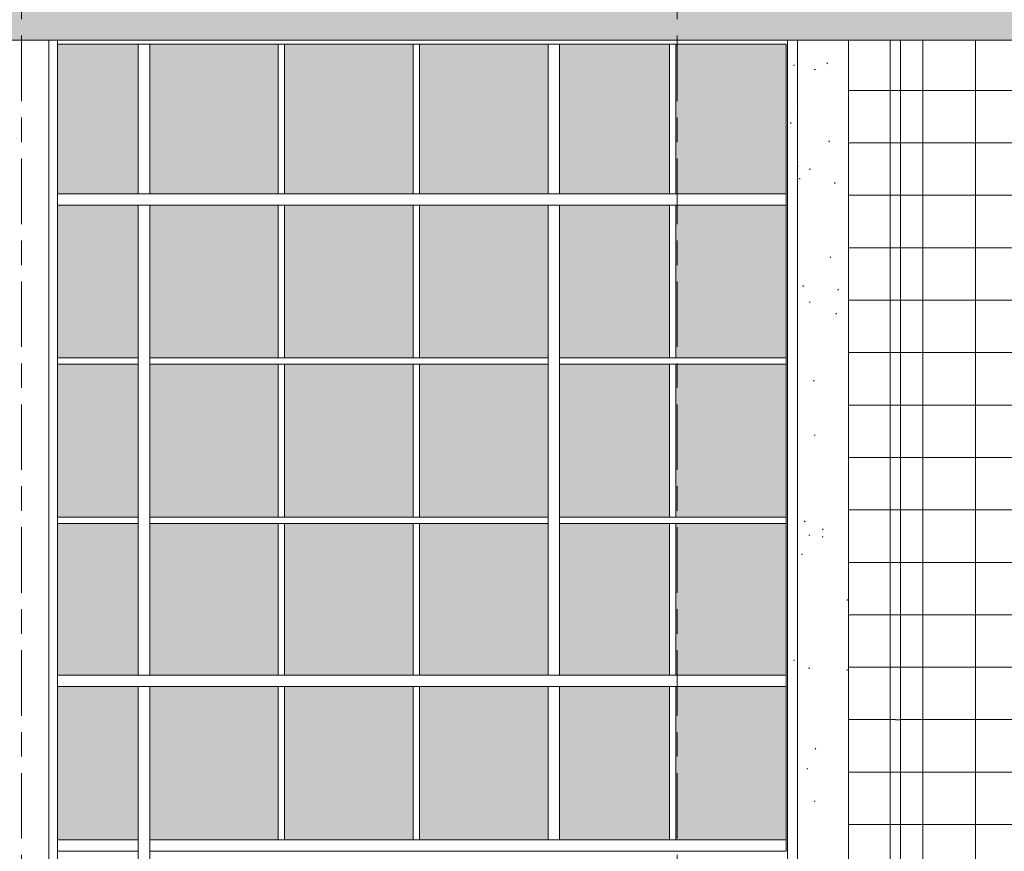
# Model space of a CAD drawing. Header units: metres. Extents: x -32 to 170, y -15 to 869.
# Tile 59 of 66: x 71.09 to 77.1, y 1.19 to 6.27. Entities that reach past the tile are written whole.
import ezdxf

# ---------------------------------------------------------------- set-up
doc = ezdxf.new("R2010")
doc.units = ezdxf.units.M
doc.header["$XCLIPFRAME"] = 2
doc.linetypes.add('_Ebene_', pattern=[0.4, 0.2, -0.1, 0, -0.1])
doc.linetypes.add('_Rasterlinie_', pattern=[0.75, 0.4, -0.1, 0.15, -0.1])
for name, color, linetype, lineweight in [('A_Ebenen', 130, 'Continuous', 5), ('A_Fassade', 113, 'Continuous', 5), ('A_Geschossdecken', 7, 'Continuous', 5), ('A_Geschossdecken_Schraffur', 7, 'Continuous', 5), ('A_Raster', 128, 'Continuous', 5), ('A_Scan-Pixelbild', 213, 'Continuous', 5), ('A_Tragwerksstützen', 7, 'Continuous', 5), ('A_Wände_Oberflächenschraffur', 244, 'Continuous', 5)]:
    doc.layers.add(name, color=color, linetype=linetype, lineweight=lineweight)
picture_1 = doc.add_image_def('image1.jpg', size_in_pixel=(17396, 4678))
pattern_1 = [(0, (52.91895, 18.958), (0, 0.32), []), (90, (52.91895, 18.958), (-0.32, 2e-17), [])]
pattern_2 = [(0, (-6.162, 18.958), (0, 0.32), []), (90, (-6.162, 18.958), (-0.32, 2e-17), [])]

# ---------------------------------------------------------------- blocks, each defined once
blk = doc.blocks.new('Curtain Wall Steel6 - Curtain Wall Steel-8092757-B')
at = {"layer": 'A_Tragwerksstützen', "color": 250, "lineweight": 9}
for p, q in [((11.8151, 6.1449), (11.8151, -1.7403)), ((11.8761, 6.1449), (11.8761, -2.7868)), ((12.1861, -2.7867), (12.1861, 6.1449)), ((12.2397, 6.1449), (12.2397, -1.7403)), ((10.5203, -1.6703), (10.5203, -0.7904))]:
    blk.add_line(p, q, dxfattribs=at)
blk = doc.blocks.new('FP_81-B')
at = {"layer": 'A_Tragwerksstützen', "color": 250, "lineweight": 9}
blk.add_line((16.7536, 6.1449), (16.7536, -2.755), dxfattribs=at)
at = {"layer": 'A_Tragwerksstützen'}
for p, q in [((16.7534, 5.755), (16.7532, 5.7565)), ((16.7536, 5.7536), (16.7534, 5.755)), ((16.7538, 5.7521), (16.7536, 5.7536)), ((16.754, 5.7507), (16.7538, 5.7521)), ((16.7524, 5.5469), (16.753, 5.5469)), ((16.7546, 5.3744), (16.7544, 5.373)), ((16.7549, 5.3759), (16.7546, 5.3744)), ((16.7551, 5.3773), (16.7549, 5.3759)), ((16.7554, 5.3788), (16.7551, 5.3773)), ((16.7659, 5.3015), (16.7653, 5.3029)), ((16.7665, 5.3), (16.7659, 5.3015)), ((16.7671, 5.2986), (16.7665, 5.3)), ((16.7677, 5.2971), (16.7671, 5.2986)), ((16.7524, 4.9373), (16.753, 4.9373)), ((16.7869, 4.6433), (16.786, 4.6418)), ((16.7877, 4.6447), (16.7869, 4.6433)), ((16.7885, 4.6462), (16.7877, 4.6447)), ((16.7893, 4.6476), (16.7885, 4.6462)), ((16.7524, 4.1245), (16.753, 4.1245)), ((16.7524, 3.3117), (16.753, 3.3117)), ((16.7966, 3.2097), (16.7957, 3.2111)), ((16.7974, 3.2082), (16.7966, 3.2097)), ((16.7983, 3.2068), (16.7974, 3.2082)), ((16.7991, 3.2053), (16.7983, 3.2068)), ((16.78, 3.0051), (16.7792, 3.0036)), ((16.7808, 3.0065), (16.78, 3.0051)), ((16.7815, 3.008), (16.7808, 3.0065)), ((16.7823, 3.0094), (16.7815, 3.008)), ((16.7524, 2.7021), (16.753, 2.7021)), ((16.7524, 1.8893), (16.753, 1.8893)), ((16.7524, 1.0765), (16.753, 1.0765)), ((16.7624, 0.8403), (16.7619, 0.8418)), ((16.7629, 0.8389), (16.7624, 0.8403)), ((16.7635, 0.8374), (16.7629, 0.8389)), ((16.764, 0.836), (16.7635, 0.8374)), ((16.7524, 0.4669), (16.753, 0.4669)), ((16.7524, -0.3459), (16.753, -0.3459)), ((16.7524, -1.1587), (16.753, -1.1587)), ((16.785, -1.4561), (16.7842, -1.4575)), ((16.7858, -1.4546), (16.785, -1.4561)), ((16.7866, -1.4532), (16.7858, -1.4546)), ((16.7874, -1.4517), (16.7866, -1.4532)), ((16.7524, -1.7683), (16.753, -1.7683)), ((16.7524, -2.5811), (16.753, -2.5811))]:
    blk.add_line(p, q, dxfattribs=at)
blk = doc.blocks.new('FP_82-B')
at = {"layer": 'A_Tragwerksstützen', "color": 250, "lineweight": 9}
blk.add_line((17.0636, -2.7504), (17.0636, 6.1449), dxfattribs=at)
at = {"layer": 'A_Tragwerksstützen'}
for p, q in [((17.0569, 2.7275), (17.0564, 2.726)), ((17.0573, 2.7289), (17.0569, 2.7275)), ((17.0577, 2.7304), (17.0573, 2.7289)), ((17.0582, 2.7318), (17.0577, 2.7304)), ((17.0552, 2.3026), (17.0547, 2.304)), ((17.0557, 2.3011), (17.0552, 2.3026)), ((17.0562, 2.2997), (17.0557, 2.3011)), ((17.0567, 2.2982), (17.0562, 2.2997)), ((17.064, 1.5428), (17.0639, 1.5413)), ((17.0642, 1.5443), (17.064, 1.5428)), ((17.0643, 1.5457), (17.0642, 1.5443)), ((17.0644, 1.5472), (17.0643, 1.5457)), ((17.0623, -0.0954), (17.062, -0.0969)), ((17.0625, -0.094), (17.0623, -0.0954)), ((17.0628, -0.0925), (17.0625, -0.094)), ((17.063, -0.0911), (17.0628, -0.0925)), ((17.0287, -1.705), (17.0279, -1.7036)), ((17.0295, -1.7065), (17.0287, -1.705)), ((17.0303, -1.7079), (17.0295, -1.7065)), ((17.0311, -1.7094), (17.0303, -1.7079)), ((17.0518, -2.1586), (17.0512, -2.1571)), ((17.0524, -2.16), (17.0518, -2.1586)), ((17.0529, -2.1615), (17.0524, -2.16)), ((17.0535, -2.1629), (17.0529, -2.1615)), ((17.0412, -2.1872), (17.0405, -2.1887)), ((17.0419, -2.1858), (17.0412, -2.1872)), ((17.0426, -2.1843), (17.0419, -2.1858)), ((17.0433, -2.1829), (17.0426, -2.1843)), ((17.0149, -2.6408), (17.0141, -2.6422)), ((17.0158, -2.6393), (17.0149, -2.6408)), ((17.0166, -2.6379), (17.0158, -2.6393)), ((17.0175, -2.6364), (17.0166, -2.6379)), ((17.0639, -2.6121), (17.0637, -2.6107)), ((17.064, -2.6136), (17.0639, -2.6121)), ((17.0642, -2.615), (17.064, -2.6136)), ((17.0643, -2.6165), (17.0642, -2.615))]:
    blk.add_line(p, q, dxfattribs=at)
blk = doc.blocks.new('Curtain Wall Steel7 - Curtain Wall Steel-8092782-B')
at = {"layer": 'A_Tragwerksstützen'}
h = blk.add_hatch(dxfattribs=at)
h.set_pattern_fill('FP_59', color=256, style=0, pattern_type=2)
h.set_pattern_definition([(0, (-3.702, 18.958), (0.772, 0.203), [0.006, -0.573, 0.006, -0.573, -3.089]), (0, (-3.702, 18.958), (0.772, 0.203), [-1.159, 0.006, -1.152, 0.006, -0.573, -1.352]), (0, (-3.702, 18.958), (0.772, 0.203), [-2.896, 0.006, -0.38, 0.006, -0.959]), (118.75, (-3.412, 19.06), (-0.5528668, 0.6023282), [0.007, -0.596, 0.007, -0.596, -3.212]), (118.75, (-3.412, 19.06), (-0.5528668, 0.6023282), [-1.204, 0.007, -1.198, 0.007, -0.596, -1.405]), (118.75, (-3.412, 19.06), (-0.5528668, 0.6023282), [-3.011, 0.007, -0.395, 0.007, -0.997]), (241.25, (-3.316, 19.466), (-0.2196012, -0.805695), [0.007, -0.596, 0.007, -0.596, -3.212]), (241.25, (-3.316, 19.466), (-0.2196012, -0.805695), [-1.204, 0.007, -1.198, 0.007, -0.596, -1.405]), (241.25, (-3.316, 19.466), (-0.2196012, -0.805695), [-3.011, 0.007, -0.395, 0.007, -0.997])])
h.paths.add_polyline_path([(16.6926, -1.7403), (16.7536, -1.7403), (16.7536, 6.1449), (16.6926, 6.1449), (16.6926, -1.4371)], flags=0)
h = blk.add_hatch(dxfattribs=at)
h.set_pattern_fill('FP_54', color=256, style=0, pattern_type=2)
h.set_pattern_definition([(0, (-6.162, 18.958), (0.813, 0.203), [0.007, -0.603, 0.007, -0.603, -3.251]), (0, (-6.162, 18.958), (0.813, 0.203), [-1.219, 0.007, -1.212, 0.007, -0.603, -1.422]), (0, (-6.162, 18.958), (0.813, 0.203), [-3.048, 0.007, -0.4, 0.007, -1.009]), (120, (-5.858, 19.06), (-0.5823032, 0.6025787), [0.007, -0.603, 0.007, -0.603, -3.251]), (120, (-5.858, 19.06), (-0.5823032, 0.6025787), [-1.219, 0.007, -1.212, 0.007, -0.603, -1.422]), (120, (-5.858, 19.06), (-0.5823032, 0.6025787), [-3.048, 0.007, -0.4, 0.007, -1.009]), (240, (-5.756, 19.466), (-0.2306968, -0.8055787), [0.007, -0.603, 0.007, -0.603, -3.251]), (240, (-5.756, 19.466), (-0.2306968, -0.8055787), [-1.219, 0.007, -1.212, 0.007, -0.603, -1.422]), (240, (-5.756, 19.466), (-0.2306968, -0.8055787), [-3.048, 0.007, -0.4, 0.007, -1.009])])
h.paths.add_polyline_path([(16.8036, -2.7543), (17.0136, -2.7514), (17.0136, 6.1449), (16.8036, 6.1449), (16.8036, -2.7514)], flags=0)
at = {"layer": 'A_Tragwerksstützen', "color": 250, "lineweight": 9}
for p, q in [((16.6926, 6.1449), (16.6926, -1.7403)), ((15.3978, -1.6703), (15.3978, -0.7904))]:
    blk.add_line(p, q, dxfattribs=at)
for name in ['FP_81-B', 'FP_82-B']:
    blk.add_blockref(name, (0, 0), dxfattribs=at)
blk = doc.blocks.new('System Panel - Glazed-8069543-B')
at = {"layer": 'A_Fassade', "lineweight": 9}
blk.add_hatch(color=10, dxfattribs=at).paths.add_polyline_path([(16.6835, -0.7053), (16.6835, 0.2297), (16.0115, 0.2297), (16.0115, -0.7053), (16.5301, -0.7053)], flags=0)
at = {"layer": 'A_Fassade', "color": 250, "lineweight": 9}
blk.add_line((16.6835, -0.7053), (16.6835, 0.2297), dxfattribs=at)
blk = doc.blocks.new('System Panel - Glazed-8069544-B')
at = {"layer": 'A_Fassade', "lineweight": 9}
blk.add_hatch(color=10, dxfattribs=at).paths.add_polyline_path([(15.9715, -0.7053), (15.9715, 0.2297), (15.3019, 0.2297), (15.3019, -0.7053)], flags=0)
blk = doc.blocks.new('System Panel - Glazed-8069545-B')
at = {"layer": 'A_Fassade', "lineweight": 9}
blk.add_hatch(color=10, dxfattribs=at).paths.add_polyline_path([(14.7262, -0.7053), (15.2319, -0.7053), (15.2319, 0.2297), (14.4479, 0.2297), (14.4479, -0.7053)], flags=0)
blk = doc.blocks.new('System Panel - Glazed-8069546-B')
at = {"layer": 'A_Fassade', "lineweight": 9}
blk.add_hatch(color=10, dxfattribs=at).paths.add_polyline_path([(13.6246, -0.7053), (14.4079, -0.7053), (14.4079, 0.2297), (13.6246, 0.2297), (13.6246, -0.7015)], flags=0)
blk = doc.blocks.new('System Panel - Glazed-8069547-B')
at = {"layer": 'A_Fassade', "lineweight": 9}
blk.add_hatch(color=10, dxfattribs=at).paths.add_polyline_path([(12.7313, -0.7053), (12.7313, 0.2297), (12.2397, 0.2297), (12.2397, -0.7053)], flags=0)
blk = doc.blocks.new('Rectangular Mullion - 70mm x 160mm-8069597-B')
at = {"layer": 'A_Fassade', "color": 250, "lineweight": 9}
for p, q in [((16.6835, 1.2647), (15.9915, 1.2647)), ((16.6835, 1.2647), (16.6835, 1.1947)), ((16.6835, 1.1947), (15.9915, 1.1947))]:
    blk.add_line(p, q, dxfattribs=at)
blk = doc.blocks.new('Rectangular Mullion - 70mm x 160mm-8069598-B')
at = {"layer": 'A_Fassade', "color": 250, "lineweight": 9}
for p, q in [((15.9915, 1.2647), (15.2669, 1.2647)), ((15.9915, 1.1947), (15.2669, 1.1947))]:
    blk.add_line(p, q, dxfattribs=at)
blk = doc.blocks.new('Rectangular Mullion - 70mm x 160mm-8069599-B')
at = {"layer": 'A_Fassade', "color": 250, "lineweight": 9}
for p, q in [((15.2669, 1.2647), (14.7262, 1.2647)), ((15.2669, 1.1947), (14.7262, 1.1947))]:
    blk.add_line(p, q, dxfattribs=at)
blk = doc.blocks.new('Rectangular Mullion - 70mm x 160mm-8069600-B')
at = {"layer": 'A_Fassade', "color": 250, "lineweight": 9}
for p, q in [((14.7262, 1.2647), (14.4279, 1.2647)), ((14.7262, 1.1947), (14.4279, 1.1947))]:
    blk.add_line(p, q, dxfattribs=at)
blk = doc.blocks.new('Rectangular Mullion - 70mm x 160mm-8069601-B')
at = {"layer": 'A_Fassade', "color": 250, "lineweight": 9}
for p, q in [((14.4279, 1.2647), (13.6046, 1.2647)), ((14.4279, 1.1947), (13.6046, 1.1947))]:
    blk.add_line(p, q, dxfattribs=at)
blk = doc.blocks.new('Rectangular Mullion - 70mm x 160mm-8069602-B')
at = {"layer": 'A_Fassade', "color": 250, "lineweight": 9}
for p, q in [((12.8013, 1.1947), (12.8013, 1.2647)), ((13.6046, 1.2647), (12.8013, 1.2647)), ((13.6046, 1.1947), (12.8013, 1.1947))]:
    blk.add_line(p, q, dxfattribs=at)
blk = doc.blocks.new('Rectangular Mullion - 70mm x 160mm-8069603-B')
at = {"layer": 'A_Fassade', "color": 250, "lineweight": 9}
for p, q in [((12.7313, 1.2647), (12.2397, 1.2647)), ((12.7313, 1.2647), (12.7313, 1.1947)), ((12.7313, 1.1947), (12.2397, 1.1947))]:
    blk.add_line(p, q, dxfattribs=at)
blk = doc.blocks.new('Rectangular Mullion - 70mm x 160mm-8069618-B')
at = {"layer": 'A_Fassade', "color": 250, "lineweight": 9}
for p, q in [((12.7313, 1.2297), (12.7313, 0.2697)), ((12.8013, 1.2297), (12.8013, 0.2697)), ((12.8013, 0.2697), (12.7313, 0.2697))]:
    blk.add_line(p, q, dxfattribs=at)
blk = doc.blocks.new('Rectangular Mullion - 40mm x100mm-V92-B')
at = {"layer": 'A_Fassade', "color": 250, "lineweight": 9}
for p, q in [((15.9715, 2.1997), (15.9715, 1.2647)), ((16.0115, 2.1997), (16.0115, 1.2647))]:
    blk.add_line(p, q, dxfattribs=at)
blk = doc.blocks.new('Rectangular Mullion - 70mm x 160mm-8069616-B')
at = {"layer": 'A_Fassade', "color": 250, "lineweight": 9}
for p, q in [((12.7313, 0.2297), (12.8013, 0.2297)), ((12.7313, 0.2297), (12.7313, -0.7053)), ((12.8013, 0.2297), (12.8013, -0.7053)), ((12.8013, -0.7053), (12.7313, -0.7053))]:
    blk.add_line(p, q, dxfattribs=at)
blk = doc.blocks.new('Rectangular Mullion - 70mm x 160mm-8069620-B')
at = {"layer": 'A_Fassade', "color": 250, "lineweight": 9}
for p, q in [((12.7313, 2.1997), (12.8013, 2.1997)), ((12.7313, 2.1997), (12.7313, 1.2297)), ((12.8013, 2.1997), (12.8013, 1.2297))]:
    blk.add_line(p, q, dxfattribs=at)
blk = doc.blocks.new('System Panel - Glazed-8069533-B')
at = {"layer": 'A_Fassade', "lineweight": 9}
blk.add_hatch(color=10, dxfattribs=at).paths.add_polyline_path([(16.6835, -1.6703), (16.6835, -0.7453), (16.0115, -0.7453), (16.0115, -1.6703), (16.5301, -1.6703)], flags=0)
at = {"layer": 'A_Fassade', "color": 250, "lineweight": 9}
blk.add_line((16.6835, -1.6703), (16.6835, -0.7453), dxfattribs=at)
blk = doc.blocks.new('System Panel - Glazed-8069534-B')
at = {"layer": 'A_Fassade', "lineweight": 9}
blk.add_hatch(color=10, dxfattribs=at).paths.add_polyline_path([(15.9715, -1.6703), (15.9715, -0.7453), (15.3019, -0.7453), (15.3019, -1.6703)], flags=0)
blk = doc.blocks.new('System Panel - Glazed-8069535-B')
at = {"layer": 'A_Fassade', "lineweight": 9}
blk.add_hatch(color=10, dxfattribs=at).paths.add_polyline_path([(14.4479, -1.6703), (15.2319, -1.6703), (15.2319, -0.7453), (14.4479, -0.7453)], flags=0)
blk = doc.blocks.new('System Panel - Glazed-8069537-B')
at = {"layer": 'A_Fassade', "lineweight": 9}
blk.add_hatch(color=10, dxfattribs=at).paths.add_polyline_path([(13.6246, -1.6703), (14.4079, -1.6703), (14.4079, -0.7453), (13.6246, -0.7453)], flags=0)
blk = doc.blocks.new('System Panel - Glazed-8069538-B')
at = {"layer": 'A_Fassade', "lineweight": 9}
blk.add_hatch(color=10, dxfattribs=at).paths.add_polyline_path([(12.7313, -1.6703), (12.7313, -0.7453), (12.2397, -0.7453), (12.2397, -1.6703)], flags=0)
blk = doc.blocks.new('System Panel - Glazed-8069631-B')
at = {"layer": 'A_Fassade', "lineweight": 9}
blk.add_hatch(color=10, dxfattribs=at).paths.add_polyline_path([(16.6835, 3.2347), (16.6835, 4.1672), (16.0115, 4.1672), (16.0115, 3.2347), (16.5301, 3.2347)], flags=0)
at = {"layer": 'A_Fassade', "color": 250, "lineweight": 9}
blk.add_line((16.6835, 3.2347), (16.6835, 4.1672), dxfattribs=at)
blk = doc.blocks.new('System Panel - Glazed-8069632-B')
at = {"layer": 'A_Fassade', "lineweight": 9}
blk.add_hatch(color=10, dxfattribs=at).paths.add_polyline_path([(15.9715, 3.2347), (15.9715, 4.1672), (15.3019, 4.1672), (15.3019, 3.2347)], flags=0)
blk = doc.blocks.new('System Panel - Glazed-8069633-B')
at = {"layer": 'A_Fassade', "lineweight": 9}
blk.add_hatch(color=10, dxfattribs=at).paths.add_polyline_path([(14.4479, 3.2347), (15.2319, 3.2347), (15.2319, 4.1672), (14.4479, 4.1672), (14.4479, 3.712)], flags=0)
blk = doc.blocks.new('System Panel - Glazed-8069634-B')
at = {"layer": 'A_Fassade', "lineweight": 9}
blk.add_hatch(color=10, dxfattribs=at).paths.add_polyline_path([(14.4079, 3.2347), (14.4079, 4.1672), (13.6246, 4.1672), (13.6246, 3.2347), (13.6304, 3.2347)], flags=0)
blk = doc.blocks.new('System Panel - Glazed-8069635-B')
at = {"layer": 'A_Fassade', "lineweight": 9}
blk.add_hatch(color=10, dxfattribs=at).paths.add_polyline_path([(12.7313, 3.2347), (12.7313, 4.1672), (12.2397, 4.1672), (12.2397, 3.2347)], flags=0)
blk = doc.blocks.new('System Panel - Glazed-8069645-B')
at = {"layer": 'A_Fassade', "lineweight": 9}
blk.add_hatch(color=10, dxfattribs=at).paths.add_polyline_path([(16.0115, 4.2072), (16.6835, 4.2072), (16.6835, 5.1372), (16.0115, 5.1372)], flags=0)
at = {"layer": 'A_Fassade', "color": 250, "lineweight": 9}
blk.add_line((16.6835, 4.2072), (16.6835, 5.1372), dxfattribs=at)
blk = doc.blocks.new('System Panel - Glazed-8069646-B')
at = {"layer": 'A_Fassade', "lineweight": 9}
blk.add_hatch(color=10, dxfattribs=at).paths.add_polyline_path([(15.9715, 4.2072), (15.9715, 5.1372), (15.3019, 5.1372), (15.3019, 4.2072)], flags=0)
blk = doc.blocks.new('System Panel - Glazed-8069647-B')
at = {"layer": 'A_Fassade', "lineweight": 9}
blk.add_hatch(color=10, dxfattribs=at).paths.add_polyline_path([(14.7262, 4.2072), (15.2319, 4.2072), (15.2319, 5.1372), (14.4479, 5.1372), (14.4479, 4.2072)], flags=0)
blk = doc.blocks.new('System Panel - Glazed-8069648-B')
at = {"layer": 'A_Fassade', "lineweight": 9}
blk.add_hatch(color=10, dxfattribs=at).paths.add_polyline_path([(13.6246, 4.2072), (14.4079, 4.2072), (14.4079, 5.1372), (13.6246, 5.1372)], flags=0)
blk = doc.blocks.new('System Panel - Glazed-8069649-B')
at = {"layer": 'A_Fassade', "lineweight": 9}
blk.add_hatch(color=10, dxfattribs=at).paths.add_polyline_path([(12.7313, 4.2072), (12.7313, 5.1372), (12.2397, 5.1372), (12.2397, 4.2072)], flags=0)
blk = doc.blocks.new('System Panel - Glazed-8069659-B')
at = {"layer": 'A_Fassade', "lineweight": 9}
blk.add_hatch(color=10, dxfattribs=at).paths.add_polyline_path([(16.0115, 5.2072), (16.6835, 5.2072), (16.6835, 6.1201), (16.0115, 6.1201)], flags=0)
at = {"layer": 'A_Fassade', "color": 250, "lineweight": 9}
for p, q in [((16.6835, 6.1201), (16.0115, 6.1201)), ((16.6835, 5.2072), (16.6835, 6.1201))]:
    blk.add_line(p, q, dxfattribs=at)
blk = doc.blocks.new('System Panel - Glazed-8069660-B')
at = {"layer": 'A_Fassade', "lineweight": 9}
blk.add_hatch(color=10, dxfattribs=at).paths.add_polyline_path([(15.9715, 5.2072), (15.9715, 6.1201), (15.3019, 6.1201), (15.3019, 5.2072)], flags=0)
at = {"layer": 'A_Fassade', "color": 250, "lineweight": 9}
blk.add_line((15.9715, 6.1201), (15.3019, 6.1201), dxfattribs=at)
blk = doc.blocks.new('System Panel - Glazed-8078012-B')
at = {"layer": 'A_Fassade', "lineweight": 9}
blk.add_hatch(color=10, dxfattribs=at).paths.add_polyline_path([(14.4479, 5.2072), (15.2319, 5.2072), (15.2319, 6.1201), (14.4479, 6.1201)], flags=0)
at = {"layer": 'A_Fassade', "color": 250, "lineweight": 9}
for p, q in [((14.7262, 6.1201), (14.4479, 6.1201)), ((15.2319, 6.1201), (14.7262, 6.1201))]:
    blk.add_line(p, q, dxfattribs=at)
blk = doc.blocks.new('System Panel - Glazed-8069663-B')
at = {"layer": 'A_Fassade', "lineweight": 9}
blk.add_hatch(color=10, dxfattribs=at).paths.add_polyline_path([(14.4079, 5.2072), (14.4079, 6.1201), (13.6246, 6.1201), (13.6246, 5.2072), (13.6304, 5.2072)], flags=0)
at = {"layer": 'A_Fassade', "color": 250, "lineweight": 9}
blk.add_line((14.4079, 6.1201), (13.6246, 6.1201), dxfattribs=at)
blk = doc.blocks.new('System Panel - Glazed-8069664-B')
at = {"layer": 'A_Fassade', "lineweight": 9}
blk.add_hatch(color=10, dxfattribs=at).paths.add_polyline_path([(12.7313, 5.2072), (12.7313, 6.1201), (12.2397, 6.1201), (12.2397, 5.2072)], flags=0)
at = {"layer": 'A_Fassade', "color": 250, "lineweight": 9}
blk.add_line((12.7313, 6.1201), (12.2397, 6.1201), dxfattribs=at)
blk = doc.blocks.new('Rectangular Mullion - 40mm x100mm-8069611-B')
at = {"layer": 'A_Fassade', "color": 250, "lineweight": 9}
for p, q in [((15.9715, -0.7453), (16.0115, -0.7453)), ((15.9715, -0.7453), (15.9715, -1.6703)), ((16.0115, -0.7453), (16.0115, -1.6703))]:
    blk.add_line(p, q, dxfattribs=at)
blk = doc.blocks.new('Rectangular Mullion - 40mm x100mm-8069706-B')
at = {"layer": 'A_Fassade', "color": 250, "lineweight": 9}
for p, q in [((15.9715, 4.1672), (16.0115, 4.1672)), ((15.9715, 4.1672), (15.9715, 3.2347)), ((16.0115, 4.1672), (16.0115, 3.2347)), ((16.0115, 3.2347), (15.9715, 3.2347))]:
    blk.add_line(p, q, dxfattribs=at)
blk = doc.blocks.new('Rectangular Mullion - 40mm x100mm-8069707-B')
at = {"layer": 'A_Fassade', "color": 250, "lineweight": 9}
for p, q in [((15.9715, 5.1372), (15.9715, 4.2072)), ((16.0115, 5.1372), (16.0115, 4.2072)), ((16.0115, 4.2072), (15.9715, 4.2072))]:
    blk.add_line(p, q, dxfattribs=at)
blk = doc.blocks.new('Rectangular Mullion - 40mm x100mm-8069708-B')
at = {"layer": 'A_Fassade', "color": 250, "lineweight": 9}
for p, q in [((15.9715, 6.1201), (16.0115, 6.1201)), ((15.9715, 6.1201), (15.9715, 5.2072)), ((16.0115, 6.1201), (16.0115, 5.2072))]:
    blk.add_line(p, q, dxfattribs=at)
blk = doc.blocks.new('Rectangular Mullion - 70mm x 160mm-V114-B')
at = {"layer": 'A_Fassade', "color": 250, "lineweight": 9}
for p, q in [((15.2319, 3.2147), (15.2319, 2.2697)), ((15.3019, 3.2147), (15.3019, 2.2697)), ((15.3019, 2.2697), (15.2319, 2.2697))]:
    blk.add_line(p, q, dxfattribs=at)
blk = doc.blocks.new('Rectangular Mullion - 70mm x 160mm-8069709-B')
at = {"layer": 'A_Fassade', "color": 250, "lineweight": 9}
for p, q in [((15.2319, 4.1872), (15.2319, 3.2147)), ((15.3019, 4.1872), (15.3019, 3.2147))]:
    blk.add_line(p, q, dxfattribs=at)
blk = doc.blocks.new('Rectangular Mullion - 70mm x 160mm-8069710-B')
at = {"layer": 'A_Fassade', "color": 250, "lineweight": 9}
for p, q in [((15.2319, 5.1372), (15.3019, 5.1372)), ((15.2319, 5.1372), (15.2319, 4.1872)), ((15.3019, 5.1372), (15.3019, 4.1872))]:
    blk.add_line(p, q, dxfattribs=at)
blk = doc.blocks.new('Rectangular Mullion - 70mm x 160mm-8069711-B')
at = {"layer": 'A_Fassade', "color": 250, "lineweight": 9}
for p, q in [((15.2319, 6.1201), (15.3019, 6.1201)), ((15.2319, 6.1201), (15.2319, 5.2072)), ((15.3019, 6.1201), (15.3019, 5.2072)), ((15.3019, 5.2072), (15.2319, 5.2072))]:
    blk.add_line(p, q, dxfattribs=at)
blk = doc.blocks.new('Rectangular Mullion - 70mm x 160mm-8069607-B')
at = {"layer": 'A_Fassade', "color": 250, "lineweight": 9}
for p, q in [((9.6056, 1.2647), (8.7673, 1.2647)), ((9.6056, 1.1947), (8.7673, 1.1947))]:
    blk.add_line(p, q, dxfattribs=at)
blk = doc.blocks.new('Rectangular Mullion - 70mm x 160mm-V116-B')
at = {"layer": 'A_Fassade', "color": 250, "lineweight": 9}
for p, q in [((12.7663, 2.2697), (12.2397, 2.2697)), ((12.7663, 2.1997), (12.2397, 2.1997))]:
    blk.add_line(p, q, dxfattribs=at)
blk = doc.blocks.new('Rectangular Mullion - 40mm x100mm-8069582-B')
at = {"layer": 'A_Fassade', "color": 250, "lineweight": 9}
for p, q in [((16.6835, -0.7053), (15.9915, -0.7053)), ((16.6835, -0.7053), (16.6835, -0.7453)), ((16.6835, -0.7453), (15.9915, -0.7453))]:
    blk.add_line(p, q, dxfattribs=at)
blk = doc.blocks.new('Rectangular Mullion - 40mm x100mm-8069583-B')
at = {"layer": 'A_Fassade', "color": 250, "lineweight": 9}
for p, q in [((15.9915, -0.7053), (15.3019, -0.7053)), ((15.9915, -0.7453), (15.3019, -0.7453))]:
    blk.add_line(p, q, dxfattribs=at)
blk = doc.blocks.new('Rectangular Mullion - 40mm x100mm-8069584-B')
at = {"layer": 'A_Fassade', "color": 250, "lineweight": 9}
for p, q in [((15.2319, -0.7053), (14.7262, -0.7053)), ((15.2319, -0.7453), (14.7262, -0.7453))]:
    blk.add_line(p, q, dxfattribs=at)
blk = doc.blocks.new('Rectangular Mullion - 40mm x100mm-8069585-B')
at = {"layer": 'A_Fassade', "color": 250, "lineweight": 9}
for p, q in [((14.7262, -0.7053), (14.4279, -0.7053)), ((14.7262, -0.7453), (14.4279, -0.7453))]:
    blk.add_line(p, q, dxfattribs=at)
blk = doc.blocks.new('Rectangular Mullion - 40mm x100mm-8069586-B')
at = {"layer": 'A_Fassade', "color": 250, "lineweight": 9}
for p, q in [((14.4279, -0.7053), (13.6046, -0.7053)), ((14.4279, -0.7453), (13.6046, -0.7453))]:
    blk.add_line(p, q, dxfattribs=at)
blk = doc.blocks.new('Rectangular Mullion - 40mm x100mm-8069592-B')
at = {"layer": 'A_Fassade', "color": 250, "lineweight": 9}
for p, q in [((9.6056, -0.7053), (8.8023, -0.7053)), ((9.6056, -0.7453), (8.8023, -0.7453))]:
    blk.add_line(p, q, dxfattribs=at)
blk = doc.blocks.new('Rectangular Mullion - 40mm x100mm-V118-B')
at = {"layer": 'A_Fassade', "color": 250, "lineweight": 9}
for p, q in [((12.7313, 3.2347), (12.2397, 3.2347)), ((12.7313, 3.1947), (12.2397, 3.1947))]:
    blk.add_line(p, q, dxfattribs=at)
blk = doc.blocks.new('FP_130-B')
at = {"layer": 'A_Tragwerksstützen', "color": 250, "lineweight": 9}
blk.add_line((17.3818, -2.742), (17.3818, 6.1449), dxfattribs=at)
at = {"layer": 'A_Tragwerksstützen', "color": 133}
for p, q in [((17.3518, 5.8381), (17.3673, 5.8381)), ((17.3518, 5.8381), (17.3673, 5.8381)), ((17.3673, 5.8381), (17.3788, 5.8381)), ((17.3673, 5.8381), (17.3788, 5.8381)), ((17.3518, 5.5181), (17.3673, 5.5181)), ((17.3518, 5.5181), (17.3673, 5.5181)), ((17.3673, 5.5181), (17.3788, 5.5181)), ((17.3673, 5.5181), (17.3788, 5.5181)), ((17.3518, 5.1981), (17.3673, 5.1981)), ((17.3518, 5.1981), (17.3673, 5.1981)), ((17.3673, 5.1981), (17.3788, 5.1981)), ((17.3673, 5.1981), (17.3788, 5.1981)), ((17.3518, 4.8781), (17.3673, 4.8781)), ((17.3518, 4.8781), (17.3673, 4.8781)), ((17.3673, 4.8781), (17.3788, 4.8781)), ((17.3673, 4.8781), (17.3788, 4.8781)), ((17.3518, 4.5581), (17.3673, 4.5581)), ((17.3518, 4.5581), (17.3673, 4.5581)), ((17.3673, 4.5581), (17.3788, 4.5581)), ((17.3673, 4.5581), (17.3788, 4.5581)), ((17.3518, 4.2381), (17.3673, 4.2381)), ((17.3518, 4.2381), (17.3673, 4.2381)), ((17.3673, 4.2381), (17.3788, 4.2381)), ((17.3673, 4.2381), (17.3788, 4.2381)), ((17.3518, 3.9181), (17.3673, 3.9181)), ((17.3518, 3.9181), (17.3673, 3.9181)), ((17.3673, 3.9181), (17.3788, 3.9181)), ((17.3673, 3.9181), (17.3788, 3.9181)), ((17.3518, 3.5981), (17.3673, 3.5981)), ((17.3518, 3.5981), (17.3673, 3.5981)), ((17.3673, 3.5981), (17.3788, 3.5981)), ((17.3673, 3.5981), (17.3788, 3.5981)), ((17.3518, 3.2781), (17.3673, 3.2781)), ((17.3518, 3.2781), (17.3673, 3.2781)), ((17.3673, 3.2781), (17.3788, 3.2781)), ((17.3673, 3.2781), (17.3788, 3.2781)), ((17.3518, 2.9581), (17.3673, 2.9581)), ((17.3518, 2.9581), (17.3673, 2.9581)), ((17.3673, 2.9581), (17.3788, 2.9581)), ((17.3673, 2.9581), (17.3788, 2.9581)), ((17.3518, 2.6381), (17.3673, 2.6381)), ((17.3518, 2.6381), (17.3673, 2.6381)), ((17.3673, 2.6381), (17.3788, 2.6381)), ((17.3673, 2.6381), (17.3788, 2.6381)), ((17.3518, 2.3181), (17.3673, 2.3181)), ((17.3518, 2.3181), (17.3673, 2.3181)), ((17.3673, 2.3181), (17.3788, 2.3181)), ((17.3673, 2.3181), (17.3788, 2.3181)), ((17.3518, 1.9981), (17.3673, 1.9981)), ((17.3518, 1.9981), (17.3673, 1.9981)), ((17.3673, 1.9981), (17.3788, 1.9981)), ((17.3673, 1.9981), (17.3788, 1.9981)), ((17.3518, 1.6781), (17.3673, 1.6781)), ((17.3518, 1.6781), (17.3673, 1.6781)), ((17.3673, 1.6781), (17.3788, 1.6781)), ((17.3673, 1.6781), (17.3788, 1.6781)), ((17.3518, 1.3581), (17.3673, 1.3581)), ((17.3518, 1.3581), (17.3673, 1.3581)), ((17.3673, 1.3581), (17.3788, 1.3581)), ((17.3673, 1.3581), (17.3788, 1.3581)), ((17.3518, 1.0381), (17.3673, 1.0381)), ((17.3518, 1.0381), (17.3673, 1.0381)), ((17.3673, 1.0381), (17.3788, 1.0381)), ((17.3673, 1.0381), (17.3788, 1.0381)), ((17.3518, 0.7181), (17.3673, 0.7181)), ((17.3518, 0.7181), (17.3673, 0.7181)), ((17.3673, 0.7181), (17.3788, 0.7181)), ((17.3673, 0.7181), (17.3788, 0.7181)), ((17.3518, 0.3981), (17.3673, 0.3981)), ((17.3518, 0.3981), (17.3673, 0.3981)), ((17.3673, 0.3981), (17.3788, 0.3981)), ((17.3673, 0.3981), (17.3788, 0.3981)), ((17.3518, 0.0781), (17.3673, 0.0781)), ((17.3518, 0.0781), (17.3673, 0.0781)), ((17.3673, 0.0781), (17.3788, 0.0781)), ((17.3673, 0.0781), (17.3788, 0.0781)), ((17.3518, -0.2419), (17.3673, -0.2419)), ((17.3518, -0.2419), (17.3673, -0.2419)), ((17.3673, -0.2419), (17.3788, -0.2419)), ((17.3673, -0.2419), (17.3788, -0.2419)), ((17.3518, -0.5619), (17.3673, -0.5619)), ((17.3518, -0.5619), (17.3673, -0.5619)), ((17.3673, -0.5619), (17.3788, -0.5619)), ((17.3673, -0.5619), (17.3788, -0.5619)), ((17.3518, -0.8819), (17.3673, -0.8819)), ((17.3518, -0.8819), (17.3673, -0.8819)), ((17.3673, -0.8819), (17.3788, -0.8819)), ((17.3673, -0.8819), (17.3788, -0.8819)), ((17.3518, -1.2019), (17.3673, -1.2019)), ((17.3518, -1.2019), (17.3673, -1.2019)), ((17.3673, -1.2019), (17.3788, -1.2019)), ((17.3673, -1.2019), (17.3788, -1.2019)), ((17.3518, -1.5219), (17.3673, -1.5219)), ((17.3518, -1.5219), (17.3673, -1.5219)), ((17.3673, -1.5219), (17.3788, -1.5219)), ((17.3673, -1.5219), (17.3788, -1.5219)), ((17.3518, -1.8419), (17.3673, -1.8419)), ((17.3518, -1.8419), (17.3673, -1.8419)), ((17.3673, -1.8419), (17.3788, -1.8419)), ((17.3673, -1.8419), (17.3788, -1.8419)), ((17.3518, -2.1619), (17.3673, -2.1619)), ((17.3518, -2.1619), (17.3673, -2.1619)), ((17.3673, -2.1619), (17.3788, -2.1619)), ((17.3673, -2.1619), (17.3788, -2.1619)), ((17.3518, -2.4819), (17.3673, -2.4819)), ((17.3518, -2.4819), (17.3673, -2.4819)), ((17.3673, -2.4819), (17.3788, -2.4819)), ((17.3673, -2.4819), (17.3788, -2.4819))]:
    blk.add_line(p, q, dxfattribs=at)
blk = doc.blocks.new('Curtain Wall Steel17 - Curtain Wall Steel-8102787-B')
at = {"layer": 'A_Tragwerksstützen'}
h = blk.add_hatch(dxfattribs=at)
h.set_pattern_fill('FP_61', color=133, style=0, pattern_type=2)
h.set_pattern_definition(pattern_2)
h.paths.add_polyline_path([(17.0636, -2.7464), (17.3518, -2.7424), (17.3518, 6.1449), (17.0636, 6.1449), (17.0636, -2.5405)], flags=0)
h = blk.add_hatch(dxfattribs=at)
h.set_pattern_fill('FP_61', color=133, style=0, pattern_type=2)
h.set_pattern_definition(pattern_2)
h.paths.add_polyline_path([(17.0636, -2.7464), (17.3518, -2.7424), (17.3518, 6.1449), (17.0636, 6.1449), (17.0636, -2.5405)], flags=0)
at = {"layer": 'A_Tragwerksstützen', "color": 250, "lineweight": 9}
blk.add_line((15.3978, -1.6703), (15.3978, -0.7904), dxfattribs=at)
blk.add_blockref('FP_130-B', (0, 0), dxfattribs=at)

msp = doc.modelspace()

# ---------------------------------------------------------------- hatches: boundary and pattern name
at = {"layer": 'A_Geschossdecken_Schraffur', "lineweight": 9}
msp.add_hatch(color=253, dxfattribs=at).paths.add_polyline_path([(43.3372, 6.1449), (78.8805, 6.1449), (78.8805, 6.3949), (43.3372, 6.3949)], flags=0)
at = {"layer": 'A_Wände_Oberflächenschraffur'}
h = msp.add_hatch(dxfattribs=at)
h.set_pattern_fill('FP_61', color=133, style=0, pattern_type=2)
h.set_pattern_definition(pattern_1)
h.paths.add_polyline_path([(75.8345, -4.049), (75.852, -4.049), (75.852, -3.1588), (75.8345, -3.1594), (75.8345, -3.6439)], flags=0)
h.paths.add_polyline_path([(78.7305, -4.049), (78.7305, -3.0598), (76.162, -3.1481), (76.162, -4.049), (78.5108, -4.049)], flags=0)
h.paths.add_polyline_path([(76.4627, -2.7396), (78.2954, -2.7146), (78.6219, -2.7065), (78.6219, 6.1449), (76.4627, 6.1449), (76.4627, -2.7101)], flags=0)
h.paths.add_polyline_path([(77.0609, 6.3949), (78.8069, 6.3949), (78.8069, 8.0849), (75.8345, 8.0849), (75.8345, 6.3949), (76.9096, 6.3949)], flags=0)
h.paths.add_polyline_path([(75.8346, 8.3916), (78.8069, 8.3916), (78.8069, 8.4449), (75.8345, 8.4449), (75.8345, 8.3916)], flags=0)
h = msp.add_hatch(dxfattribs=at)
h.set_pattern_fill('FP_61', color=133, style=0, pattern_type=2)
h.set_pattern_definition(pattern_1)
h.paths.add_polyline_path([(75.8345, -4.049), (75.852, -4.049), (75.852, -3.1588), (75.8345, -3.1594), (75.8345, -3.6439)], flags=0)
h.paths.add_polyline_path([(78.7305, -4.049), (78.7305, -3.0598), (76.162, -3.1481), (76.162, -4.049), (78.5108, -4.049)], flags=0)
h.paths.add_polyline_path([(76.4627, -2.7396), (78.2954, -2.7146), (78.6219, -2.7065), (78.6219, 6.1449), (76.4627, 6.1449), (76.4627, -2.7101)], flags=0)
h.paths.add_polyline_path([(77.0609, 6.3949), (78.8069, 6.3949), (78.8069, 8.0849), (75.8345, 8.0849), (75.8345, 6.3949), (76.9096, 6.3949)], flags=0)
h.paths.add_polyline_path([(75.8346, 8.3916), (78.8069, 8.3916), (78.8069, 8.4449), (75.8345, 8.4449), (75.8345, 8.3916)], flags=0)

# ---------------------------------------------------------------- linework, layer by layer
at = {"layer": 'A_Ebenen', "color": 170, "linetype": '_Ebene_', "lineweight": 9}
msp.add_line((85.6372, 6.1449), (35.6364, 6.1449), dxfattribs=at)
at = {"layer": 'A_Geschossdecken', "color": 250, "lineweight": 9}
msp.add_line((43.3372, 6.1449), (78.6219, 6.1449), dxfattribs=at)
at = {"layer": 'A_Raster', "linetype": '_Rasterlinie_', "lineweight": 9}
for p, q in [((71.0994, -12.2276), (71.0994, 10.1714)), ((75.0994, -12.2276), (75.0994, 10.1714))]:
    msp.add_line(p, q, dxfattribs=at)

# ---------------------------------------------------------------- block references
at = {"layer": 'A_Fassade', "color": 250, "lineweight": 9}
for name, p in [('System Panel - Glazed-8069664-B', (59.0809, 0)), ('Rectangular Mullion - 70mm x 160mm-8069711-B', (56.5803, 0)), ('System Panel - Glazed-8069663-B', (58.2577, 0)), ('Rectangular Mullion - 40mm x100mm-8069708-B', (56.694, 0)), ('System Panel - Glazed-8069663-B', (59.0809, 0)), ('Rectangular Mullion - 40mm x100mm-8069708-B', (57.5173, 0)), ('System Panel - Glazed-8078012-B', (59.0809, 0)), ('Rectangular Mullion - 70mm x 160mm-8069711-B', (59.0809, 0)), ('System Panel - Glazed-8069660-B', (59.0809, 0)), ('Rectangular Mullion - 40mm x100mm-8069708-B', (59.0809, 0)), ('System Panel - Glazed-8069659-B', (59.0809, 0)), ('Rectangular Mullion - 70mm x 160mm-V116-B', (59.0809, 2.9375)), ('Rectangular Mullion - 70mm x 160mm-8069607-B', (63.0799, 3.9425)), ('Rectangular Mullion - 70mm x 160mm-8069601-B', (59.0809, 3.9425)), ('Rectangular Mullion - 70mm x 160mm-8069600-B', (59.0809, 3.9425)), ('Rectangular Mullion - 70mm x 160mm-8069599-B', (59.0809, 3.9425)), ('Rectangular Mullion - 70mm x 160mm-8069598-B', (59.0809, 3.9425)), ('Rectangular Mullion - 70mm x 160mm-8069597-B', (59.0809, 3.9425)), ('System Panel - Glazed-8069649-B', (59.0809, 0)), ('Rectangular Mullion - 70mm x 160mm-8069710-B', (56.5803, 0)), ('System Panel - Glazed-8069648-B', (58.2577, 0)), ('Rectangular Mullion - 40mm x100mm-8069707-B', (56.694, 0)), ('System Panel - Glazed-8069648-B', (59.0809, 0)), ('Rectangular Mullion - 40mm x100mm-8069707-B', (57.5173, 0)), ('System Panel - Glazed-8069647-B', (59.0809, 0)), ('Rectangular Mullion - 70mm x 160mm-8069710-B', (59.0809, 0)), ('System Panel - Glazed-8069646-B', (59.0809, 0)), ('Rectangular Mullion - 40mm x100mm-8069707-B', (59.0809, 0)), ('System Panel - Glazed-8069645-B', (59.0809, 0)), ('Rectangular Mullion - 40mm x100mm-V118-B', (59.0809, 0.9725)), ('Rectangular Mullion - 40mm x100mm-8069592-B', (63.0799, 4.9125)), ('Rectangular Mullion - 40mm x100mm-8069586-B', (59.0809, 4.9125)), ('Rectangular Mullion - 40mm x100mm-8069585-B', (59.0809, 4.9125)), ('Rectangular Mullion - 40mm x100mm-8069584-B', (59.0809, 4.9125)), ('Rectangular Mullion - 40mm x100mm-8069583-B', (59.0809, 4.9125)), ('Rectangular Mullion - 40mm x100mm-8069582-B', (59.0809, 4.9125)), ('System Panel - Glazed-8069635-B', (59.0809, 0)), ('Rectangular Mullion - 70mm x 160mm-8069709-B', (56.5803, 0)), ('System Panel - Glazed-8069634-B', (58.2577, 0)), ('Rectangular Mullion - 40mm x100mm-8069706-B', (56.694, 0)), ('System Panel - Glazed-8069634-B', (59.0809, 0)), ('Rectangular Mullion - 40mm x100mm-8069706-B', (57.5173, 0)), ('System Panel - Glazed-8069633-B', (59.0809, 0)), ('Rectangular Mullion - 70mm x 160mm-8069709-B', (59.0809, 0)), ('System Panel - Glazed-8069632-B', (59.0809, 0)), ('Rectangular Mullion - 40mm x100mm-8069706-B', (59.0809, 0)), ('System Panel - Glazed-8069631-B', (59.0809, 0)), ('Rectangular Mullion - 40mm x100mm-V118-B', (59.0809, 0)), ('System Panel - Glazed-8069538-B', (59.0809, 3.94)), ('Rectangular Mullion - 70mm x 160mm-V114-B', (56.5803, 0)), ('Rectangular Mullion - 40mm x100mm-8069592-B', (63.0799, 3.94)), ('System Panel - Glazed-8069537-B', (58.2577, 3.94)), ('Rectangular Mullion - 40mm x100mm-8069611-B', (56.694, 3.94)), ('Rectangular Mullion - 40mm x100mm-8069586-B', (59.0809, 3.94)), ('System Panel - Glazed-8069537-B', (59.0809, 3.94)), ('Rectangular Mullion - 40mm x100mm-8069611-B', (57.5173, 3.94)), ('Rectangular Mullion - 40mm x100mm-8069585-B', (59.0809, 3.94)), ('System Panel - Glazed-8069535-B', (59.0809, 3.94)), ('Rectangular Mullion - 40mm x100mm-8069584-B', (59.0809, 3.94)), ('Rectangular Mullion - 70mm x 160mm-V114-B', (59.0809, 0)), ('Rectangular Mullion - 40mm x100mm-8069583-B', (59.0809, 3.94)), ('System Panel - Glazed-8069534-B', (59.0809, 3.94)), ('Rectangular Mullion - 40mm x100mm-8069611-B', (59.0809, 3.94)), ('Rectangular Mullion - 40mm x100mm-8069582-B', (59.0809, 3.94)), ('System Panel - Glazed-8069533-B', (59.0809, 3.94)), ('Rectangular Mullion - 70mm x 160mm-V116-B', (59.0809, 0)), ('Rectangular Mullion - 70mm x 160mm-8069607-B', (63.0799, 1.005)), ('Rectangular Mullion - 70mm x 160mm-8069601-B', (59.0809, 1.005)), ('Rectangular Mullion - 70mm x 160mm-8069600-B', (59.0809, 1.005)), ('Rectangular Mullion - 70mm x 160mm-8069599-B', (59.0809, 1.005)), ('Rectangular Mullion - 70mm x 160mm-8069598-B', (59.0809, 1.005)), ('Rectangular Mullion - 70mm x 160mm-8069597-B', (59.0809, 1.005)), ('System Panel - Glazed-8069547-B', (59.0809, 1.97)), ('Rectangular Mullion - 70mm x 160mm-8069620-B', (59.0809, 0)), ('System Panel - Glazed-8069546-B', (58.2577, 1.97)), ('Rectangular Mullion - 40mm x100mm-V92-B', (56.694, 0)), ('System Panel - Glazed-8069546-B', (59.0809, 1.97)), ('Rectangular Mullion - 40mm x100mm-V92-B', (57.5173, 0)), ('System Panel - Glazed-8069545-B', (59.0809, 1.97)), ('Rectangular Mullion - 70mm x 160mm-8069616-B', (61.5816, 1.97)), ('System Panel - Glazed-8069544-B', (59.0809, 1.97)), ('Rectangular Mullion - 40mm x100mm-V92-B', (59.0809, 0)), ('System Panel - Glazed-8069543-B', (59.0809, 1.97)), ('Rectangular Mullion - 70mm x 160mm-8069603-B', (59.0809, 0)), ('Rectangular Mullion - 70mm x 160mm-8069602-B', (59.0809, 0)), ('Rectangular Mullion - 70mm x 160mm-8069601-B', (59.0809, 0)), ('Rectangular Mullion - 70mm x 160mm-8069600-B', (59.0809, 0)), ('Rectangular Mullion - 70mm x 160mm-8069599-B', (59.0809, 0)), ('Rectangular Mullion - 70mm x 160mm-8069598-B', (59.0809, 0)), ('Rectangular Mullion - 70mm x 160mm-8069597-B', (59.0809, 0)), ('Rectangular Mullion - 70mm x 160mm-8069618-B', (59.0809, 0))]:
    msp.add_blockref(name, p, dxfattribs=at)
at = {"layer": 'A_Tragwerksstützen', "color": 250, "lineweight": 9}
for name in ['Curtain Wall Steel6 - Curtain Wall Steel-8092757-B', 'Curtain Wall Steel7 - Curtain Wall Steel-8092782-B', 'Curtain Wall Steel17 - Curtain Wall Steel-8102787-B']:
    msp.add_blockref(name, (59.0809, 0), dxfattribs=at)

# ---------------------------------------------------------------- pictures from other files: only their frames are drawn
at = {"layer": 'A_Scan-Pixelbild'}
image = msp.add_image(picture_1, insert=(46.4074, -1.7373), size_in_units=(29.4262, 7.883), dxfattribs=at)
image.set_boundary_path([(-5019.33, 11920.3), (-5019.33, -2046.9), (22406.76, -2046.9), (22406.76, 11920.3), (-5019.33, 11920.3)])
image.dxf.flags = 15

doc.saveas('drawing.dxf')
